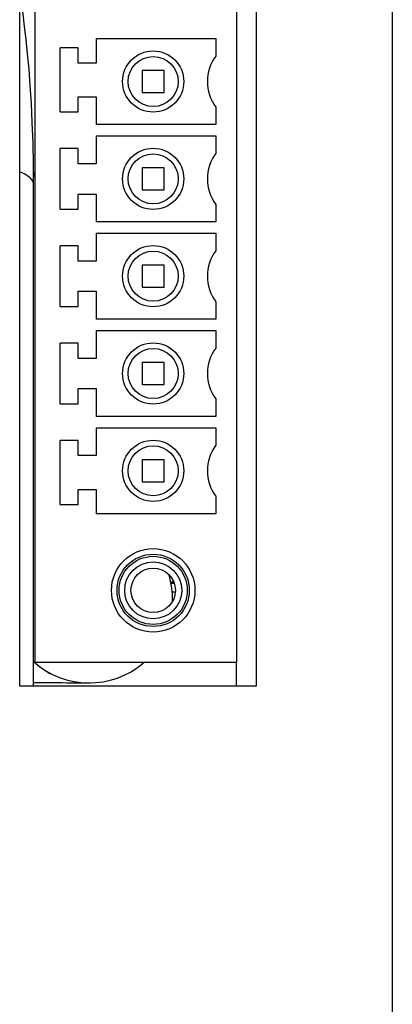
# Model space of a CAD drawing. Header units: millimetres. Extents: x 0 to 1189, y 0 to 841.
# Tile 7 of 50: x 93 to 107, y 428 to 464. Entities that reach past the tile are written whole.
import ezdxf

# ---------------------------------------------------------------- set-up
doc = ezdxf.new("R2010")
doc.units = ezdxf.units.MM
doc.header["$LTSCALE"] = 65.395
for name, color, linetype in [('901311085-SHAPE', 7, 'CONTINUOUS'), ('AUDIO_CONNECTOR_SET-SHAPE', 7, 'CONTINUOUS'), ('C-0284539-5-B-3D-SHAPE', 7, 'CONTINUOUS'), ('D-SUB_CONN-SHAPE', 7, 'CONTINUOUS'), ('REAR_CASE-PC_15-SHAPE', 7, 'CONTINUOUS'), ('SUB_PCB_DSUB-SHAPE', 7, 'CONTINUOUS')]:
    doc.layers.add(name, color=color, linetype=linetype)

msp = doc.modelspace()

# ---------------------------------------------------------------- linework, layer by layer
at = {"layer": '901311085-SHAPE', "color": 7, "linetype": 'Continuous'}
for p, q in [((98.86, 443.502), (98.975, 443.502)), ((98.905, 443.195), (99.016, 443.195))]:
    msp.add_line(p, q, dxfattribs=at)
at = {"layer": 'AUDIO_CONNECTOR_SET-SHAPE', "color": 7, "linetype": 'Continuous'}
for p, q in [((93.97, 458.102), (93.917, 458.281)), ((93.92, 439.795), (93.92, 457.84)), ((94.065, 440.557), (94.086, 440.54)), ((94.086, 440.54), (94.107, 440.524)), ((94.107, 440.524), (94.128, 440.508)), ((94.128, 440.508), (94.148, 440.493)), ((94.148, 440.493), (94.168, 440.478)), ((94.196, 440.458), (94.21, 440.448)), ((94.21, 440.448), (94.226, 440.436)), ((94.226, 440.436), (94.239, 440.427)), ((94.239, 440.427), (94.253, 440.418)), ((94.253, 440.418), (94.269, 440.407)), ((94.269, 440.407), (94.284, 440.397)), ((94.284, 440.397), (94.303, 440.384)), ((94.303, 440.384), (94.327, 440.368)), ((94.437, 440.299), (94.483, 440.272)), ((94.483, 440.272), (94.533, 440.241)), ((94.953, 439.926), (95.118, 439.925)), ((95.896, 439.917), (95.964, 439.918))]:
    msp.add_line(p, q, dxfattribs=at)
for points in [[(93.92, 457.84), (93.915, 458.559), (93.9, 459.337), (93.874, 460.071), (93.841, 460.758), (93.801, 461.397), (93.756, 461.991), (93.706, 462.541), (93.653, 463.051), (93.598, 463.525), (93.54, 463.964), (93.482, 464.373), (93.422, 464.752), (93.42, 464.764)], [(93.92, 440.68), (93.923, 440.676), (93.934, 440.667), (93.945, 440.657), (93.956, 440.647), (93.967, 440.638), (93.978, 440.628), (93.989, 440.619)], [(93.989, 440.619), (94, 440.61), (94.011, 440.601), (94.022, 440.592), (94.033, 440.583), (94.044, 440.574), (94.065, 440.557)], [(94.168, 440.478), (94.178, 440.471), (94.196, 440.458)], [(94.327, 440.368), (94.34, 440.359), (94.356, 440.349), (94.372, 440.339), (94.39, 440.328), (94.407, 440.317), (94.437, 440.299)], [(93.92, 439.937), (94.207, 439.933), (94.402, 439.932), (94.593, 439.93), (94.953, 439.926)], [(95.118, 439.925), (95.555, 439.921), (95.659, 439.92), (95.738, 439.919), (95.896, 439.917)]]:
    msp.add_lwpolyline(points, dxfattribs=at)
for start, end in [(358.8155, 17.4601), (228.1101, 310.6589)]:
    msp.add_arc((95.92, 442.917), 3, start, end, dxfattribs=at)
msp.add_open_spline([(93.92, 457.84), (93.92, 457.882), (93.892, 457.974), (93.786, 458.094), (93.625, 458.205), (93.494, 458.267), (93.42, 458.297)], degree=3, knots=[0, 0, 0, 0, 0.175997, 0.390029, 0.662536, 1, 1, 1, 1], dxfattribs=at)
at = {"layer": 'C-0284539-5-B-3D-SHAPE', "color": 7, "linetype": 'Continuous'}
for p, q in [((93.97, 468.445), (93.97, 440.645)), ((101.22, 468.445), (101.22, 440.645)), ((96.17, 463.091), (100.47, 463.091)), ((96.17, 463.091), (96.17, 462.211)), ((100.47, 463.091), (100.47, 462.461)), ((95.52, 462.761), (94.87, 462.761)), ((94.87, 460.45), (94.87, 462.761)), ((95.52, 462.211), (95.52, 462.761)), ((96.17, 462.211), (95.52, 462.211)), ((98.62, 461.945), (97.82, 461.945)), ((97.82, 461.945), (97.82, 461.145)), ((98.62, 461.145), (98.62, 461.945)), ((97.82, 461.145), (98.62, 461.145)), ((95.52, 461), (96.17, 461)), ((95.52, 460.45), (95.52, 461)), ((96.17, 461), (96.17, 459.998)), ((94.87, 460.45), (95.52, 460.45)), ((100.47, 460.628), (100.47, 459.998)), ((100.47, 459.998), (96.17, 459.998)), ((96.17, 459.591), (100.47, 459.591)), ((96.17, 459.591), (96.17, 458.59)), ((100.47, 459.591), (100.47, 458.961)), ((95.52, 459.14), (94.87, 459.14)), ((94.87, 456.95), (94.87, 459.14)), ((95.52, 458.59), (95.52, 459.14)), ((96.17, 458.59), (95.52, 458.59)), ((98.62, 458.445), (97.82, 458.445)), ((97.82, 458.445), (97.82, 457.645)), ((98.62, 457.645), (98.62, 458.445)), ((97.82, 457.645), (98.62, 457.645)), ((95.52, 457.5), (96.17, 457.5)), ((95.52, 456.95), (95.52, 457.5)), ((96.17, 457.5), (96.17, 456.498)), ((94.87, 456.95), (95.52, 456.95)), ((100.47, 457.128), (100.47, 456.498)), ((100.47, 456.498), (96.17, 456.498)), ((96.17, 456.091), (100.47, 456.091)), ((96.17, 456.091), (96.17, 455.09)), ((100.47, 456.091), (100.47, 455.461)), ((95.52, 455.64), (94.87, 455.64)), ((94.87, 453.45), (94.87, 455.64)), ((95.52, 455.09), (95.52, 455.64)), ((96.17, 455.09), (95.52, 455.09)), ((98.62, 454.945), (97.82, 454.945)), ((97.82, 454.945), (97.82, 454.145)), ((98.62, 454.145), (98.62, 454.945)), ((95.52, 454), (96.17, 454)), ((95.52, 453.45), (95.52, 454)), ((96.17, 454), (96.17, 452.998)), ((97.82, 454.145), (98.62, 454.145)), ((100.47, 453.628), (100.47, 452.998)), ((94.87, 453.45), (95.52, 453.45)), ((100.47, 452.998), (96.17, 452.998)), ((96.17, 452.591), (100.47, 452.591)), ((96.17, 452.591), (96.17, 451.59)), ((100.47, 452.591), (100.47, 451.961)), ((95.52, 452.14), (94.87, 452.14)), ((94.87, 449.95), (94.87, 452.14)), ((95.52, 451.59), (95.52, 452.14)), ((96.17, 451.59), (95.52, 451.59)), ((98.62, 451.445), (97.82, 451.445)), ((97.82, 451.445), (97.82, 450.645)), ((98.62, 450.645), (98.62, 451.445)), ((95.52, 450.5), (96.17, 450.5)), ((95.52, 449.95), (95.52, 450.5)), ((96.17, 450.5), (96.17, 449.498)), ((97.82, 450.645), (98.62, 450.645)), ((100.47, 450.128), (100.47, 449.498)), ((94.87, 449.95), (95.52, 449.95)), ((100.47, 449.498), (96.17, 449.498)), ((96.17, 449.091), (100.47, 449.091)), ((96.17, 449.091), (96.17, 448.09)), ((100.47, 449.091), (100.47, 448.461)), ((95.52, 448.64), (94.87, 448.64)), ((94.87, 446.328), (94.87, 448.64)), ((95.52, 448.09), (95.52, 448.64)), ((96.17, 448.09), (95.52, 448.09)), ((98.62, 447.945), (97.82, 447.945)), ((97.82, 447.945), (97.82, 447.145)), ((98.62, 447.145), (98.62, 447.945)), ((97.82, 447.145), (98.62, 447.145)), ((95.52, 446.878), (96.17, 446.878)), ((95.52, 446.328), (95.52, 446.878)), ((96.17, 446.878), (96.17, 445.998)), ((100.47, 446.628), (100.47, 445.998)), ((94.87, 446.328), (95.52, 446.328)), ((100.47, 445.998), (96.17, 445.998)), ((101.22, 440.645), (93.97, 440.645))]:
    msp.add_line(p, q, dxfattribs=at)
for centre, radius in [((98.22, 461.545), 1.1), ((98.22, 461.545), 0.9), ((98.22, 458.045), 1.1), ((98.22, 458.045), 0.9), ((98.22, 454.545), 1.1), ((98.22, 454.545), 0.9), ((98.22, 451.045), 1.1), ((98.22, 451.045), 0.9), ((98.22, 447.545), 1.1), ((98.22, 447.545), 0.9), ((98.22, 443.245), 1.5), ((98.22, 443.245), 1.3), ((98.22, 443.245), 1.225), ((98.22, 443.245), 1.025), ((98.22, 443.245), 0.8)]:
    msp.add_circle(centre, radius, dxfattribs=at)
for centre in [(101.72, 461.545), (101.72, 458.045), (101.72, 454.545), (101.72, 451.045), (101.72, 447.545)]:
    msp.add_arc(centre, 1.55, 143.7507, 216.2493, dxfattribs=at)
at = {"layer": 'D-SUB_CONN-SHAPE', "color": 7, "linetype": 'Continuous'}
msp.add_line((98.961, 443.545), (98.853, 443.545), dxfattribs=at)
at = {"layer": 'REAR_CASE-PC_15-SHAPE', "color": 7, "linetype": 'Continuous'}
for p, q in [((106.82, 657.545), (106.82, 409.545)), ((93.42, 439.795), (93.42, 469.295)), ((101.92, 469.295), (101.92, 439.795)), ((101.92, 439.795), (93.42, 439.795))]:
    msp.add_line(p, q, dxfattribs=at)
at = {"layer": 'SUB_PCB_DSUB-SHAPE', "color": 7, "linetype": 'Continuous'}
msp.add_line((101.22, 439.795), (101.22, 440.645), dxfattribs=at)

doc.saveas('drawing.dxf')
